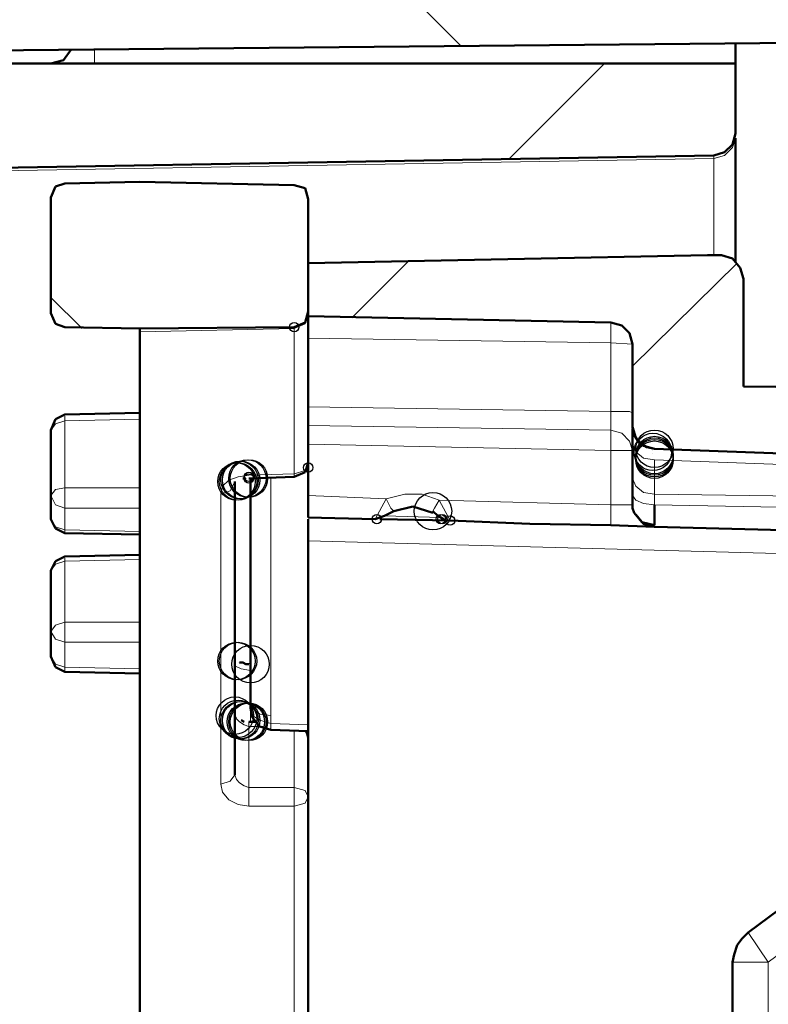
# Model space of a CAD drawing. Header units: centimetres. Extents: x -94 to 21, y -30 to 196.
# Tile 80 of 143: x 2.52 to 3.54, y -4.83 to -3.5. Entities that reach past the tile are written whole.
import ezdxf

# ---------------------------------------------------------------- set-up
doc = ezdxf.new("R2010")
doc.units = ezdxf.units.CM
doc.header["$MEASUREMENT"] = 0
doc.layers.add('Ebene 1', color=7, linetype='Continuous')

msp = doc.modelspace()

# ---------------------------------------------------------------- linework, layer by layer
at = {"layer": 'Ebene 1', "color": 252}
for centre in [(2.89296, -3.91399), (2.91201, -4.10449), (2.83157, -4.11719), (2.83157, -4.1193), (3.00514, -4.17434), (3.09192, -4.17434), (3.09404, -4.17434), (3.10462, -4.17645)]:
    msp.add_ellipse(centre, major_axis=(0, 0.00635), ratio=1, dxfattribs=at)
at = {"layer": 'Ebene 1'}
for centre in [(3.37979, -4.08332), (3.38191, -4.07909), (3.38191, -4.08755), (3.38191, -4.08967), (3.38191, -4.09179), (3.38191, -4.0939), (2.81464, -4.12354), (2.81675, -4.12354), (2.81887, -4.12142), (2.82099, -4.12142), (2.82945, -4.1193), (2.83157, -4.1193), (3.08134, -4.16375), (2.81463, -4.36695), (2.81675, -4.36695), (2.83368, -4.37119), (2.81252, -4.44104), (2.81675, -4.44527), (2.81887, -4.44739), (2.82099, -4.44739), (2.82734, -4.4495), (2.82945, -4.4495), (2.83157, -4.4495)]:
    msp.add_ellipse(centre, major_axis=(0, 0.0254), ratio=1, dxfattribs=at)
at = {"layer": 'Ebene 1', "lineweight": 35}
for points in [[(2.90142, -3.31497), (2.90142, -3.31497), (3.11944, -3.53299), (3.11944, -3.53299)], [(3.31418, -3.55627), (3.31418, -3.55627), (3.18506, -3.68539), (3.18506, -3.68539)], [(3.04748, -3.82509), (3.04748, -3.82509), (2.97128, -3.90129), (2.97128, -3.90129)], [(3.4941, -3.8272), (3.4941, -3.8272), (3.35228, -3.9669), (3.35228, -3.9669)], [(2.60509, -3.9161), (2.60509, -3.9161), (2.56276, -3.87377), (2.56276, -3.87377)]]:
    msp.add_open_spline(points, degree=3, dxfattribs=at)
at = {"layer": 'Ebene 1', "lineweight": 50}
for points in [[(3.76291, -3.52664), (3.76291, -3.52664), (2.19234, -3.54146), (2.19234, -3.54146)], [(2.57969, -3.55204), (2.57969, -3.55204), (2.59027, -3.53722), (2.59027, -3.53722)], [(3.49197, -3.52875), (3.49197, -3.52875), (3.49197, -3.55627), (3.49197, -3.55627)], [(2.56276, -3.55627), (2.56276, -3.55627), (2.57969, -3.55204), (2.57969, -3.55204)], [(3.49197, -3.55627), (3.49197, -3.55627), (2.50349, -3.55627), (2.50349, -3.55627)], [(3.49197, -3.55627), (3.49197, -3.55627), (3.49197, -3.65152), (3.49197, -3.65152)], [(3.49197, -3.65152), (3.49197, -3.65152), (3.48774, -3.66634), (3.48774, -3.66634)], [(3.49197, -3.65787), (3.49197, -3.65787), (3.49197, -3.82509), (3.49197, -3.82509)], [(3.48774, -3.66634), (3.48774, -3.66634), (3.47715, -3.67692), (3.47715, -3.67692)], [(1.99337, -3.70655), (1.99337, -3.70655), (3.46234, -3.68115), (3.46234, -3.68115)], [(3.47715, -3.67692), (3.47715, -3.67692), (3.46234, -3.68115), (3.46234, -3.68115)], [(2.56275, -3.7383), (2.56275, -3.7383), (2.5691, -3.72349), (2.5691, -3.72349)], [(2.5691, -3.72349), (2.5691, -3.72349), (2.5818, -3.71925), (2.5818, -3.71925)], [(2.58181, -3.71925), (2.58181, -3.71925), (2.68341, -3.71714), (2.68341, -3.71714)], [(2.68341, -3.71714), (2.68341, -3.71714), (2.89295, -3.72137), (2.89295, -3.72137)], [(2.89296, -3.72137), (2.89296, -3.72137), (2.90777, -3.7256), (2.90777, -3.7256)], [(2.90777, -3.7256), (2.90777, -3.7256), (2.91201, -3.74042), (2.91201, -3.74042)], [(2.56275, -3.7383), (2.56275, -3.7383), (2.56275, -3.89494), (2.56275, -3.89494)], [(2.91201, -3.74042), (2.91201, -3.74042), (2.91201, -3.89282), (2.91201, -3.89282)], [(2.91201, -3.8272), (2.91201, -3.8272), (3.45388, -3.81662), (3.45388, -3.81662)], [(3.45388, -3.81662), (3.45388, -3.81662), (3.47293, -3.81662), (3.47293, -3.81662)], [(3.47293, -3.81662), (3.47293, -3.81662), (3.48774, -3.82085), (3.48774, -3.82085)], [(2.91201, -3.89917), (2.91201, -3.89917), (2.91201, -3.8272), (2.91201, -3.8272)], [(3.48774, -3.82085), (3.48774, -3.82085), (3.49833, -3.83355), (3.49833, -3.83355)], [(3.49833, -3.83355), (3.49833, -3.83355), (3.50256, -3.84837), (3.50256, -3.84837)], [(3.50256, -3.99442), (3.50256, -3.99442), (3.50256, -3.84837), (3.50256, -3.84837)], [(2.5691, -3.90975), (2.5691, -3.90975), (2.56275, -3.89494), (2.56275, -3.89494)], [(2.91201, -3.89282), (2.91201, -3.89282), (2.90777, -3.90764), (2.90777, -3.90764)], [(2.91201, -3.9288), (2.91201, -3.9288), (2.91201, -3.89917), (2.91201, -3.89917)], [(3.32264, -3.90764), (3.32264, -3.90764), (2.91201, -3.89917), (2.91201, -3.89917)], [(2.5818, -3.91399), (2.5818, -3.91399), (2.5691, -3.90975), (2.5691, -3.90975)], [(2.90777, -3.90764), (2.90777, -3.90764), (2.89296, -3.91399), (2.89296, -3.91399)], [(3.32264, -3.90764), (3.32264, -3.90764), (3.33746, -3.91187), (3.33746, -3.91187)], [(3.33746, -3.91187), (3.33746, -3.91187), (3.34804, -3.92245), (3.34804, -3.92245)], [(2.6834, -3.9161), (2.6834, -3.9161), (2.5818, -3.91399), (2.5818, -3.91399)], [(2.89295, -3.91399), (2.89295, -3.91399), (2.68341, -3.9161), (2.68341, -3.9161)], [(2.68341, -3.92034), (2.68341, -3.92034), (2.68341, -3.91611), (2.68341, -3.91611)], [(2.68341, -4.15952), (2.68341, -4.15952), (2.68341, -3.92034), (2.68341, -3.92034)], [(3.34804, -3.92245), (3.34804, -3.92245), (3.35228, -3.93727), (3.35228, -3.93727)], [(2.91201, -3.9288), (2.91201, -3.9288), (2.91201, -4.02194), (2.91201, -4.02194)], [(3.35228, -4.04945), (3.35228, -4.04945), (3.35228, -3.93727), (3.35228, -3.93727)], [(3.50256, -3.99442), (3.50256, -3.99442), (4.29208, -4.00289), (4.29208, -4.00289)], [(2.5818, -4.03252), (2.5818, -4.03252), (2.5691, -4.03887), (2.5691, -4.03887)], [(2.6834, -4.03041), (2.6834, -4.03041), (2.5818, -4.03252), (2.5818, -4.03252)], [(2.91201, -4.02194), (2.91201, -4.02194), (2.91201, -4.04734), (2.91201, -4.04734)], [(2.5691, -4.03887), (2.5691, -4.03887), (2.56275, -4.05369), (2.56275, -4.05369)], [(2.56276, -4.14259), (2.56276, -4.14259), (2.56276, -4.05369), (2.56276, -4.05369)], [(2.91201, -4.07274), (2.91201, -4.07274), (2.91201, -4.04734), (2.91201, -4.04734)], [(3.35227, -4.04946), (3.35227, -4.04946), (3.35651, -4.06427), (3.35651, -4.06427)], [(3.35227, -4.07274), (3.35227, -4.07274), (3.35227, -4.05157), (3.35227, -4.05157)], [(3.35439, -4.06004), (3.35439, -4.06004), (3.35228, -4.04945), (3.35228, -4.04945)], [(3.36074, -4.07062), (3.36074, -4.07062), (3.35439, -4.06004), (3.35439, -4.06004)], [(2.91201, -4.09602), (2.91201, -4.09602), (2.91201, -4.07274), (2.91201, -4.07274)], [(3.35227, -4.11931), (3.35227, -4.11931), (3.35227, -4.07274), (3.35227, -4.07274)], [(3.35651, -4.06427), (3.35651, -4.06427), (3.36709, -4.07486), (3.36709, -4.07486)], [(3.37133, -4.07697), (3.37133, -4.07697), (3.36074, -4.07062), (3.36074, -4.07062)], [(3.36709, -4.07486), (3.36709, -4.07486), (3.38191, -4.07909), (3.38191, -4.07909)], [(3.38191, -4.07909), (3.38191, -4.07909), (3.37133, -4.07697), (3.37133, -4.07697)], [(3.38191, -4.07909), (3.38191, -4.07909), (4.13544, -4.1066), (4.13544, -4.1066)], [(2.90777, -4.11084), (2.90777, -4.11084), (2.912, -4.09814), (2.912, -4.09814)], [(2.91201, -4.09602), (2.91201, -4.09602), (2.91201, -4.14259), (2.91201, -4.14259)], [(2.89295, -4.11719), (2.89295, -4.11719), (2.90777, -4.11084), (2.90777, -4.11084)], [(2.81252, -4.12354), (2.81252, -4.12354), (2.81252, -4.52147), (2.81252, -4.52147)], [(2.83157, -4.1193), (2.83157, -4.1193), (2.89295, -4.11719), (2.89295, -4.11719)], [(2.83369, -4.41987), (2.83369, -4.41987), (2.83369, -4.1193), (2.83369, -4.1193)], [(3.35227, -4.14259), (3.35227, -4.14259), (3.35227, -4.11931), (3.35227, -4.11931)], [(2.56276, -4.17434), (2.56276, -4.17434), (2.56276, -4.14259), (2.56276, -4.14259)], [(2.91201, -4.14259), (2.91201, -4.14259), (2.91201, -4.17222), (2.91201, -4.17222)], [(3.35227, -4.15529), (3.35227, -4.15529), (3.35227, -4.14259), (3.35227, -4.14259)], [(2.68341, -4.19127), (2.68341, -4.19127), (2.68341, -4.15952), (2.68341, -4.15952)], [(3.02842, -4.16375), (3.02842, -4.16375), (3.01572, -4.1701), (3.01572, -4.1701)], [(3.05382, -4.1574), (3.05382, -4.1574), (3.02842, -4.16375), (3.02842, -4.16375)], [(3.08134, -4.16587), (3.08134, -4.16587), (3.05382, -4.1574), (3.05382, -4.1574)], [(3.08135, -4.16375), (3.08135, -4.16375), (3.0877, -4.1701), (3.0877, -4.1701)], [(3.35227, -4.15952), (3.35227, -4.15952), (3.35227, -4.15529), (3.35227, -4.15529)], [(3.35439, -4.16587), (3.35439, -4.16587), (3.35227, -4.15952), (3.35227, -4.15952)], [(3.35439, -4.16587), (3.35439, -4.16587), (3.36498, -4.17857), (3.36498, -4.17857)], [(3.38191, -4.15529), (3.38191, -4.15529), (3.38191, -4.18281), (3.38191, -4.18281)], [(2.56275, -4.17434), (2.56275, -4.17434), (2.5691, -4.18704), (2.5691, -4.18704)], [(3.00302, -4.17434), (3.00302, -4.17434), (2.91201, -4.17222), (2.91201, -4.17222)], [(2.91201, -4.20397), (2.91201, -4.20397), (2.91201, -4.17434), (2.91201, -4.17434)], [(3.01572, -4.1701), (3.01572, -4.1701), (3.00302, -4.17434), (3.00302, -4.17434)], [(3.10462, -4.17645), (3.10462, -4.17645), (3.00937, -4.17434), (3.00937, -4.17434)], [(3.09192, -4.17222), (3.09192, -4.17222), (3.08769, -4.1701), (3.08769, -4.1701)], [(3.09192, -4.17222), (3.09192, -4.17222), (3.09827, -4.17645), (3.09827, -4.17645)], [(3.09827, -4.17645), (3.09827, -4.17645), (3.09404, -4.17434), (3.09404, -4.17434)], [(3.10462, -4.17645), (3.10462, -4.17645), (3.09827, -4.17645), (3.09827, -4.17645)], [(3.21257, -4.18069), (3.21257, -4.18069), (3.10462, -4.17645), (3.10462, -4.17645)], [(3.36709, -4.18069), (3.36709, -4.18069), (3.35651, -4.16799), (3.35651, -4.16799)], [(3.36498, -4.17857), (3.36498, -4.17857), (3.38191, -4.1828), (3.38191, -4.1828)], [(2.5691, -4.18704), (2.5691, -4.18704), (2.5818, -4.19339), (2.5818, -4.19339)], [(2.5818, -4.19339), (2.5818, -4.19339), (2.6834, -4.19551), (2.6834, -4.19551)], [(2.68341, -4.34155), (2.68341, -4.34155), (2.68341, -4.19127), (2.68341, -4.19127)], [(3.32264, -4.1828), (3.32264, -4.1828), (3.21257, -4.18069), (3.21257, -4.18069)], [(3.38191, -4.18492), (3.38191, -4.18492), (3.32264, -4.1828), (3.32264, -4.1828)], [(3.38191, -4.18492), (3.38191, -4.18492), (3.36709, -4.18069), (3.36709, -4.18069)], [(3.95976, -4.19974), (3.95976, -4.19974), (3.38191, -4.18492), (3.38191, -4.18492)], [(2.91201, -4.88342), (2.91201, -4.88342), (2.91201, -4.20397), (2.91201, -4.20397)], [(2.5691, -4.23149), (2.5691, -4.23149), (2.56275, -4.24419), (2.56275, -4.24419)], [(2.5818, -4.22514), (2.5818, -4.22514), (2.5691, -4.23149), (2.5691, -4.23149)], [(2.6834, -4.22302), (2.6834, -4.22302), (2.5818, -4.22514), (2.5818, -4.22514)], [(2.56276, -4.32674), (2.56276, -4.32674), (2.56276, -4.24419), (2.56276, -4.24419)], [(2.56276, -4.3606), (2.56276, -4.3606), (2.56276, -4.32674), (2.56276, -4.32674)], [(2.56275, -4.36061), (2.56275, -4.36061), (2.5691, -4.37542), (2.5691, -4.37542)], [(2.5691, -4.37542), (2.5691, -4.37542), (2.5818, -4.38177), (2.5818, -4.38177)], [(2.82733, -4.37119), (2.82733, -4.37119), (2.8231, -4.36907), (2.8231, -4.36907)], [(3.50891, -4.73525), (3.50891, -4.73525), (3.99151, -4.37754), (3.99151, -4.37754)], [(2.5818, -4.38177), (2.5818, -4.38177), (2.6834, -4.38389), (2.6834, -4.38389)], [(2.68341, -4.85802), (2.68341, -4.85802), (2.68341, -4.39236), (2.68341, -4.39236)], [(2.83369, -4.43045), (2.83369, -4.43045), (2.83369, -4.41987), (2.83369, -4.41987)], [(2.8337, -4.43045), (2.8337, -4.43045), (2.83581, -4.44315), (2.83581, -4.44315)], [(2.82522, -4.4495), (2.82522, -4.4495), (2.82099, -4.44739), (2.82099, -4.44739)], [(2.83581, -4.44315), (2.83581, -4.44315), (2.8464, -4.45585), (2.8464, -4.45585)], [(2.84215, -4.4495), (2.84215, -4.4495), (2.83157, -4.4495), (2.83157, -4.4495)], [(2.8464, -4.45585), (2.8464, -4.45585), (2.86121, -4.46009), (2.86121, -4.46009)], [(2.86121, -4.46009), (2.86121, -4.46009), (2.91201, -4.4622), (2.91201, -4.4622)], [(2.912, -4.47067), (2.912, -4.47067), (2.90989, -4.4622), (2.90989, -4.4622)], [(4.06347, -4.51089), (4.06347, -4.51089), (3.46022, -4.9575), (3.46022, -4.9575)], [(3.50044, -4.74372), (3.50044, -4.74372), (3.50891, -4.73526), (3.50891, -4.73526)], [(3.48986, -4.76489), (3.48986, -4.76489), (3.49409, -4.75219), (3.49409, -4.75219)], [(3.49409, -4.75219), (3.49409, -4.75219), (3.50044, -4.74372), (3.50044, -4.74372)], [(3.48774, -4.77547), (3.48774, -4.77547), (3.48986, -4.76489), (3.48986, -4.76489)], [(3.48774, -4.92999), (3.48774, -4.92999), (3.48774, -4.77547), (3.48774, -4.77547)]]:
    msp.add_open_spline(points, degree=3, dxfattribs=at)
at = {"layer": 'Ebene 1', "color": 252, "lineweight": 13}
for points in [[(2.62204, -3.55627), (2.62204, -3.55627), (2.62204, -3.53722), (2.62204, -3.53722)], [(3.49199, -3.65787), (3.49199, -3.65787), (3.48775, -3.67057), (3.48775, -3.67057)], [(3.48775, -3.67057), (3.48775, -3.67057), (3.47717, -3.68115), (3.47717, -3.68115)], [(3.46234, -3.68539), (3.46234, -3.68539), (1.99337, -3.71079), (1.99337, -3.71079)], [(3.46234, -3.81662), (3.46234, -3.81662), (3.46234, -3.68539), (3.46234, -3.68539)], [(3.46235, -3.68115), (3.46235, -3.68115), (3.46235, -3.68539), (3.46235, -3.68539)], [(3.47717, -3.68115), (3.47717, -3.68115), (3.46235, -3.68539), (3.46235, -3.68539)], [(2.91201, -3.89917), (2.91201, -3.89917), (2.90777, -3.90975), (2.90777, -3.90975)], [(2.90777, -3.90975), (2.90777, -3.90975), (2.89296, -3.9161), (2.89296, -3.9161)], [(3.32264, -3.90764), (3.32264, -3.90764), (3.32264, -3.93516), (3.32264, -3.93516)], [(2.89295, -3.91611), (2.89295, -3.91611), (2.68341, -3.92034), (2.68341, -3.92034)], [(2.89295, -4.11296), (2.89295, -4.11296), (2.89295, -3.91611), (2.89295, -3.91611)], [(3.32264, -3.93515), (3.32264, -3.93515), (2.91201, -3.9288), (2.91201, -3.9288)], [(3.35227, -3.93727), (3.35227, -3.93727), (3.32264, -3.93515), (3.32264, -3.93515)], [(3.32264, -4.02829), (3.32264, -4.02829), (3.32264, -3.93515), (3.32264, -3.93515)], [(2.91201, -4.02194), (2.91201, -4.02194), (3.32264, -4.02829), (3.32264, -4.02829)], [(3.32264, -4.05369), (3.32264, -4.05369), (3.32264, -4.02829), (3.32264, -4.02829)], [(3.34804, -4.02829), (3.34804, -4.02829), (3.35227, -4.0304), (3.35227, -4.0304)], [(2.56911, -4.04522), (2.56911, -4.04522), (2.56276, -4.05369), (2.56276, -4.05369)], [(2.58181, -4.04099), (2.58181, -4.04099), (2.56911, -4.04522), (2.56911, -4.04522)], [(2.68341, -4.03887), (2.68341, -4.03887), (2.58181, -4.04099), (2.58181, -4.04099)], [(2.58181, -4.04099), (2.58181, -4.04099), (2.58181, -4.13201), (2.58181, -4.13201)], [(2.91201, -4.04734), (2.91201, -4.04734), (3.32264, -4.05369), (3.32264, -4.05369)], [(3.33746, -4.05792), (3.33746, -4.05792), (3.32264, -4.05369), (3.32264, -4.05369)], [(3.34804, -4.06851), (3.34804, -4.06851), (3.33746, -4.05792), (3.33746, -4.05792)], [(2.91201, -4.07274), (2.91201, -4.07274), (3.32264, -4.0812), (3.32264, -4.0812)], [(3.35227, -4.08121), (3.35227, -4.08121), (3.34804, -4.06851), (3.34804, -4.06851)], [(3.35227, -4.07274), (3.35227, -4.07274), (3.35651, -4.08332), (3.35651, -4.08332)], [(3.32264, -4.15529), (3.32264, -4.15529), (3.32264, -4.0812), (3.32264, -4.0812)], [(3.32264, -4.08121), (3.32264, -4.08121), (3.35227, -4.08121), (3.35227, -4.08121)], [(3.35651, -4.08332), (3.35651, -4.08332), (3.36709, -4.09179), (3.36709, -4.09179)], [(2.91201, -4.09814), (2.91201, -4.09814), (2.90777, -4.10872), (2.90777, -4.10872)], [(3.36709, -4.09179), (3.36709, -4.09179), (3.38191, -4.0939), (3.38191, -4.0939)], [(3.38191, -4.14047), (3.38191, -4.14047), (3.38191, -4.0939), (3.38191, -4.0939)], [(4.13544, -4.12142), (4.13544, -4.12142), (3.38191, -4.0939), (3.38191, -4.0939)], [(2.83157, -4.11507), (2.83157, -4.11507), (2.89295, -4.11296), (2.89295, -4.11296)], [(2.90777, -4.10872), (2.90777, -4.10872), (2.89296, -4.11295), (2.89296, -4.11295)], [(2.79559, -4.12989), (2.79559, -4.12989), (2.80405, -4.12142), (2.80405, -4.12142)], [(2.80405, -4.12142), (2.80405, -4.12142), (2.81675, -4.11719), (2.81675, -4.11719)], [(2.81252, -4.12354), (2.81252, -4.12354), (2.80617, -4.13624), (2.80617, -4.13624)], [(2.81675, -4.11719), (2.81675, -4.11719), (2.83157, -4.11507), (2.83157, -4.11507)], [(2.86121, -4.11719), (2.86121, -4.11719), (2.86121, -4.44104), (2.86121, -4.44104)], [(3.35227, -4.1193), (3.35227, -4.1193), (3.35651, -4.12989), (3.35651, -4.12989)], [(2.56911, -4.13412), (2.56911, -4.13412), (2.56276, -4.14259), (2.56276, -4.14259)], [(2.58181, -4.132), (2.58181, -4.132), (2.56911, -4.13412), (2.56911, -4.13412)], [(2.58181, -4.132), (2.58181, -4.132), (2.68341, -4.132), (2.68341, -4.132)], [(2.79347, -4.14047), (2.79347, -4.14047), (2.79559, -4.12989), (2.79559, -4.12989)], [(2.80617, -4.13624), (2.80617, -4.13624), (2.79347, -4.14047), (2.79347, -4.14047)], [(3.35651, -4.12989), (3.35651, -4.12989), (3.36709, -4.13835), (3.36709, -4.13835)], [(3.36709, -4.13835), (3.36709, -4.13835), (3.38191, -4.14047), (3.38191, -4.14047)], [(2.56911, -4.15529), (2.56911, -4.15529), (2.56276, -4.14259), (2.56276, -4.14259)], [(2.79347, -4.53417), (2.79347, -4.53417), (2.79347, -4.14047), (2.79347, -4.14047)], [(3.01784, -4.14682), (3.01784, -4.14682), (2.91201, -4.14259), (2.91201, -4.14259)], [(3.00302, -4.17434), (3.00302, -4.17434), (3.01784, -4.14682), (3.01784, -4.14682)], [(3.01784, -4.14682), (3.01784, -4.14682), (3.04324, -4.14047), (3.04324, -4.14047)], [(3.01784, -4.14682), (3.01784, -4.14682), (3.02419, -4.15952), (3.02419, -4.15952)], [(3.04324, -4.14047), (3.04324, -4.14047), (3.06652, -4.14047), (3.06652, -4.14047)], [(3.06652, -4.14047), (3.06652, -4.14047), (3.08981, -4.14894), (3.08981, -4.14894)], [(3.08981, -4.14894), (3.08981, -4.14894), (3.08346, -4.15952), (3.08346, -4.15952)], [(3.08981, -4.14894), (3.08981, -4.14894), (3.10462, -4.17645), (3.10462, -4.17645)], [(3.32264, -4.15529), (3.32264, -4.15529), (3.08981, -4.14894), (3.08981, -4.14894)], [(3.35651, -4.14894), (3.35651, -4.14894), (3.35227, -4.14259), (3.35227, -4.14259)], [(3.36709, -4.15317), (3.36709, -4.15317), (3.35651, -4.14894), (3.35651, -4.14894)], [(3.38191, -4.15529), (3.38191, -4.15529), (3.36709, -4.15317), (3.36709, -4.15317)], [(3.38191, -4.15529), (3.38191, -4.15529), (3.38191, -4.14047), (3.38191, -4.14047)], [(3.38191, -4.14047), (3.38191, -4.14047), (3.95976, -4.14894), (3.95976, -4.14894)], [(2.58181, -4.15952), (2.58181, -4.15952), (2.56911, -4.15529), (2.56911, -4.15529)], [(2.58181, -4.15952), (2.58181, -4.15952), (2.58181, -4.18915), (2.58181, -4.18915)], [(2.68341, -4.15952), (2.68341, -4.15952), (2.58181, -4.15952), (2.58181, -4.15952)], [(3.02419, -4.15952), (3.02419, -4.15952), (3.02842, -4.16375), (3.02842, -4.16375)], [(3.08346, -4.15952), (3.08346, -4.15952), (3.08134, -4.16375), (3.08134, -4.16375)], [(3.35227, -4.15529), (3.35227, -4.15529), (3.32264, -4.15529), (3.32264, -4.15529)], [(3.95976, -4.16587), (3.95976, -4.16587), (3.38191, -4.15529), (3.38191, -4.15529)], [(2.56911, -4.18492), (2.56911, -4.18492), (2.56276, -4.17434), (2.56276, -4.17434)], [(3.01572, -4.1701), (3.01572, -4.1701), (3.09192, -4.17222), (3.09192, -4.17222)], [(3.09827, -4.17646), (3.09827, -4.17646), (3.10462, -4.17646), (3.10462, -4.17646)], [(3.32264, -4.17857), (3.32264, -4.17857), (3.32264, -4.1828), (3.32264, -4.1828)], [(2.58181, -4.18915), (2.58181, -4.18915), (2.56911, -4.18492), (2.56911, -4.18492)], [(2.58181, -4.18915), (2.58181, -4.18915), (2.68341, -4.19127), (2.68341, -4.19127)], [(2.91201, -4.20397), (2.91201, -4.20397), (3.78407, -4.22726), (3.78407, -4.22726)], [(2.58181, -4.23149), (2.58181, -4.23149), (2.56911, -4.23572), (2.56911, -4.23572)], [(2.68341, -4.22937), (2.68341, -4.22937), (2.58181, -4.23149), (2.58181, -4.23149)], [(2.58181, -4.23149), (2.58181, -4.23149), (2.58181, -4.31404), (2.58181, -4.31404)], [(2.56911, -4.23572), (2.56911, -4.23572), (2.56276, -4.24419), (2.56276, -4.24419)], [(2.56911, -4.31827), (2.56911, -4.31827), (2.56276, -4.32674), (2.56276, -4.32674)], [(2.56911, -4.33732), (2.56911, -4.33732), (2.56276, -4.32674), (2.56276, -4.32674)], [(2.58181, -4.31404), (2.58181, -4.31404), (2.56911, -4.31827), (2.56911, -4.31827)], [(2.58181, -4.31404), (2.58181, -4.31404), (2.68341, -4.31404), (2.68341, -4.31404)], [(2.58181, -4.34155), (2.58181, -4.34155), (2.56911, -4.33732), (2.56911, -4.33732)], [(2.68341, -4.34155), (2.68341, -4.34155), (2.58181, -4.34155), (2.58181, -4.34155)], [(2.58181, -4.34155), (2.58181, -4.34155), (2.58181, -4.37542), (2.58181, -4.37542)], [(2.56911, -4.37119), (2.56911, -4.37119), (2.56276, -4.3606), (2.56276, -4.3606)], [(2.58181, -4.37542), (2.58181, -4.37542), (2.56911, -4.37119), (2.56911, -4.37119)], [(2.58181, -4.37542), (2.58181, -4.37542), (2.68341, -4.37754), (2.68341, -4.37754)], [(2.58181, -4.37542), (2.58181, -4.37542), (2.58181, -4.38177), (2.58181, -4.38177)], [(2.821, -4.37754), (2.821, -4.37754), (2.81254, -4.3733), (2.81254, -4.3733)], [(2.8337, -4.37965), (2.8337, -4.37965), (2.821, -4.37754), (2.821, -4.37754)], [(2.83369, -4.41987), (2.83369, -4.41987), (2.83581, -4.43045), (2.83581, -4.43045)], [(3.53642, -4.77547), (3.53642, -4.77547), (4.02114, -4.41776), (4.02114, -4.41776)], [(2.83369, -4.43045), (2.83369, -4.43045), (2.83369, -4.4495), (2.83369, -4.4495)], [(2.83581, -4.44104), (2.83581, -4.44104), (2.83369, -4.43045), (2.83369, -4.43045)], [(2.83581, -4.43045), (2.83581, -4.43045), (2.84639, -4.43892), (2.84639, -4.43892)], [(2.81464, -4.44527), (2.81464, -4.44527), (2.81252, -4.43892), (2.81252, -4.43892)], [(2.81887, -4.4495), (2.81887, -4.4495), (2.81464, -4.44527), (2.81464, -4.44527)], [(2.84639, -4.44739), (2.84639, -4.44739), (2.83581, -4.44104), (2.83581, -4.44104)], [(2.84639, -4.43892), (2.84639, -4.43892), (2.86121, -4.44104), (2.86121, -4.44104)], [(2.86121, -4.45162), (2.86121, -4.45162), (2.84639, -4.44739), (2.84639, -4.44739)], [(2.86121, -4.44104), (2.86121, -4.44104), (2.86121, -4.45162), (2.86121, -4.45162)], [(2.82522, -4.45374), (2.82522, -4.45374), (2.81887, -4.4495), (2.81887, -4.4495)], [(2.83157, -4.45585), (2.83157, -4.45585), (2.82522, -4.45374), (2.82522, -4.45374)], [(2.83157, -4.4495), (2.83157, -4.4495), (2.83157, -4.45585), (2.83157, -4.45585)], [(2.85062, -4.45585), (2.85062, -4.45585), (2.83157, -4.45585), (2.83157, -4.45585)], [(2.83157, -4.45585), (2.83157, -4.45585), (2.83157, -4.5384), (2.83157, -4.5384)], [(2.86121, -4.45162), (2.86121, -4.45162), (2.91201, -4.45374), (2.91201, -4.45374)], [(2.86121, -4.45162), (2.86121, -4.45162), (2.86121, -4.46009), (2.86121, -4.46009)], [(2.89295, -4.5384), (2.89295, -4.5384), (2.89295, -4.46009), (2.89295, -4.46009)], [(2.91201, -4.47067), (2.91201, -4.47067), (2.90777, -4.4622), (2.90777, -4.4622)], [(2.81252, -4.52147), (2.81252, -4.52147), (2.80617, -4.52994), (2.80617, -4.52994)], [(2.81252, -4.52147), (2.81252, -4.52147), (2.81464, -4.52782), (2.81464, -4.52782)], [(2.80617, -4.52994), (2.80617, -4.52994), (2.79347, -4.53417), (2.79347, -4.53417)], [(2.79559, -4.54476), (2.79559, -4.54476), (2.79347, -4.53417), (2.79347, -4.53417)], [(2.81464, -4.52782), (2.81464, -4.52782), (2.81887, -4.53206), (2.81887, -4.53206)], [(2.81887, -4.53206), (2.81887, -4.53206), (2.82522, -4.53629), (2.82522, -4.53629)], [(2.82522, -4.53629), (2.82522, -4.53629), (2.83157, -4.53841), (2.83157, -4.53841)], [(2.83157, -4.53841), (2.83157, -4.53841), (2.89296, -4.53841), (2.89296, -4.53841)], [(2.89296, -4.53841), (2.89296, -4.53841), (2.90777, -4.54264), (2.90777, -4.54264)], [(2.80405, -4.55534), (2.80405, -4.55534), (2.79559, -4.54476), (2.79559, -4.54476)], [(2.90777, -4.54264), (2.90777, -4.54264), (2.91201, -4.55111), (2.91201, -4.55111)], [(2.91201, -4.5511), (2.91201, -4.5511), (2.90777, -4.55957), (2.90777, -4.55957)], [(2.81675, -4.56169), (2.81675, -4.56169), (2.80405, -4.55534), (2.80405, -4.55534)], [(2.83157, -4.56381), (2.83157, -4.56381), (2.81675, -4.56169), (2.81675, -4.56169)], [(2.89295, -4.56381), (2.89295, -4.56381), (2.83157, -4.56381), (2.83157, -4.56381)], [(2.89295, -4.85802), (2.89295, -4.85802), (2.89295, -4.56381), (2.89295, -4.56381)], [(2.90777, -4.55957), (2.90777, -4.55957), (2.89296, -4.5638), (2.89296, -4.5638)], [(3.50891, -4.73525), (3.50891, -4.73525), (3.53642, -4.77547), (3.53642, -4.77547)], [(3.49197, -4.77547), (3.49197, -4.77547), (3.48774, -4.77547), (3.48774, -4.77547)], [(3.53642, -4.77547), (3.53642, -4.77547), (3.53642, -4.89401), (3.53642, -4.89401)]]:
    msp.add_open_spline(points, degree=3, dxfattribs=at)
for points, knots in [([(3.32264, -4.02829), (3.32264, -4.02829), (3.33746, -4.02829), (3.33746, -4.02829), (3.33746, -4.02829), (3.34804, -4.02829), (3.34804, -4.02829)], [0, 0, 0, 0, 0.5, 0.5, 0.5, 1, 1, 1, 1]), ([(2.58181, -4.04099), (2.58181, -4.04099), (2.58181, -4.03464), (2.58181, -4.03464), (2.58181, -4.03464), (2.58181, -4.03464), (2.58181, -4.03464)], [0, 0, 0, 0, 0.5, 0.5, 0.5, 1, 1, 1, 1]), ([(3.32264, -4.0812), (3.32264, -4.0812), (3.32264, -4.06427), (3.32264, -4.06427), (3.32264, -4.06427), (3.32264, -4.05369), (3.32264, -4.05369)], [0, 0, 0, 0, 0.5, 0.5, 0.5, 1, 1, 1, 1]), ([(2.89296, -4.11719), (2.89296, -4.11719), (2.89296, -4.11719), (2.89296, -4.11719), (2.89296, -4.11719), (2.89296, -4.11295), (2.89296, -4.11295)], [0, 0, 0, 0, 0.5, 0.5, 0.5, 1, 1, 1, 1]), ([(2.58181, -4.15952), (2.58181, -4.15952), (2.58181, -4.1447), (2.58181, -4.1447), (2.58181, -4.1447), (2.58181, -4.132), (2.58181, -4.132)], [0, 0, 0, 0, 0.5, 0.5, 0.5, 1, 1, 1, 1]), ([(3.32264, -4.15529), (3.32264, -4.15529), (3.32264, -4.16799), (3.32264, -4.16799), (3.32264, -4.16799), (3.32264, -4.17857), (3.32264, -4.17857)], [0, 0, 0, 0, 0.5, 0.5, 0.5, 1, 1, 1, 1]), ([(2.58181, -4.18915), (2.58181, -4.18915), (2.58181, -4.19339), (2.58181, -4.19339), (2.58181, -4.19339), (2.58181, -4.19339), (2.58181, -4.19339)], [0, 0, 0, 0, 0.5, 0.5, 0.5, 1, 1, 1, 1]), ([(2.58181, -4.23149), (2.58181, -4.23149), (2.58181, -4.22725), (2.58181, -4.22725), (2.58181, -4.22725), (2.58181, -4.22725), (2.58181, -4.22725)], [0, 0, 0, 0, 0.5, 0.5, 0.5, 1, 1, 1, 1]), ([(2.58181, -4.34155), (2.58181, -4.34155), (2.58181, -4.32674), (2.58181, -4.32674), (2.58181, -4.32674), (2.58181, -4.31404), (2.58181, -4.31404)], [0, 0, 0, 0, 0.5, 0.5, 0.5, 1, 1, 1, 1]), ([(2.83157, -4.5384), (2.83157, -4.5384), (2.83157, -4.5511), (2.83157, -4.5511), (2.83157, -4.5511), (2.83157, -4.5638), (2.83157, -4.5638)], [0, 0, 0, 0, 0.5, 0.5, 0.5, 1, 1, 1, 1]), ([(2.89296, -4.5384), (2.89296, -4.5384), (2.89296, -4.5511), (2.89296, -4.5511), (2.89296, -4.5511), (2.89296, -4.5638), (2.89296, -4.5638)], [0, 0, 0, 0, 0.5, 0.5, 0.5, 1, 1, 1, 1]), ([(3.53642, -4.77547), (3.53642, -4.77547), (3.51737, -4.77547), (3.51737, -4.77547), (3.51737, -4.77547), (3.50256, -4.77547), (3.50256, -4.77547), (3.50256, -4.77547), (3.49197, -4.77547), (3.49197, -4.77547)], [0, 0, 0, 0, 0.3333333, 0.3333333, 0.3333333, 0.6666667, 0.6666667, 0.6666667, 1, 1, 1, 1])]:
    msp.add_open_spline(points, degree=3, knots=knots, dxfattribs=at)
at = {"layer": 'Ebene 1', "lineweight": 50}
for points, knots in [([(3.37979, -4.0812), (3.37979, -4.0812), (3.37979, -4.0812), (3.37979, -4.0812), (3.37979, -4.0812), (3.37979, -4.0812), (3.37979, -4.0812)], [0, 0, 0, 0, 0.5, 0.5, 0.5, 1, 1, 1, 1]), ([(3.37979, -4.08544), (3.37979, -4.08544), (3.37979, -4.08544), (3.37979, -4.08544), (3.37979, -4.08544), (3.37979, -4.08544), (3.37979, -4.08544)], [0, 0, 0, 0, 0.5, 0.5, 0.5, 1, 1, 1, 1]), ([(2.81252, -4.12565), (2.81252, -4.12565), (2.81252, -4.12565), (2.81252, -4.12565), (2.81252, -4.12565), (2.81252, -4.12565), (2.81252, -4.12565), (2.81252, -4.12565), (2.81252, -4.12565), (2.81252, -4.12565), (2.81252, -4.12565), (2.81252, -4.12565), (2.81252, -4.12565)], [0, 0, 0, 0, 0.25, 0.25, 0.25, 0.5, 0.5, 0.5, 0.75, 0.75, 0.75, 1, 1, 1, 1]), ([(2.8231, -4.1193), (2.8231, -4.1193), (2.82734, -4.1193), (2.82734, -4.1193), (2.82734, -4.1193), (2.82734, -4.1193), (2.82734, -4.1193)], [0, 0, 0, 0, 0.5, 0.5, 0.5, 1, 1, 1, 1]), ([(2.68341, -4.39235), (2.68341, -4.39235), (2.68341, -4.37754), (2.68341, -4.37754), (2.68341, -4.37754), (2.68341, -4.34155), (2.68341, -4.34155)], [0, 0, 0, 0, 0.5, 0.5, 0.5, 1, 1, 1, 1]), ([(2.8231, -4.36907), (2.8231, -4.36907), (2.81887, -4.36907), (2.81887, -4.36907), (2.81887, -4.36907), (2.81887, -4.36907), (2.81887, -4.36907)], [0, 0, 0, 0, 0.5, 0.5, 0.5, 1, 1, 1, 1]), ([(2.83157, -4.37119), (2.83157, -4.37119), (2.83157, -4.37119), (2.83157, -4.37119), (2.83157, -4.37119), (2.82733, -4.37119), (2.82733, -4.37119)], [0, 0, 0, 0, 0.5, 0.5, 0.5, 1, 1, 1, 1]), ([(2.81252, -4.43892), (2.81252, -4.43892), (2.81252, -4.43892), (2.81252, -4.43892), (2.81252, -4.43892), (2.81252, -4.43892), (2.81252, -4.43892)], [0, 0, 0, 0, 0.5, 0.5, 0.5, 1, 1, 1, 1]), ([(2.81464, -4.44315), (2.81464, -4.44315), (2.81464, -4.44315), (2.81464, -4.44315), (2.81464, -4.44315), (2.81464, -4.44315), (2.81464, -4.44315)], [0, 0, 0, 0, 0.5, 0.5, 0.5, 1, 1, 1, 1])]:
    msp.add_open_spline(points, degree=3, knots=knots, dxfattribs=at)

doc.saveas('drawing.dxf')
